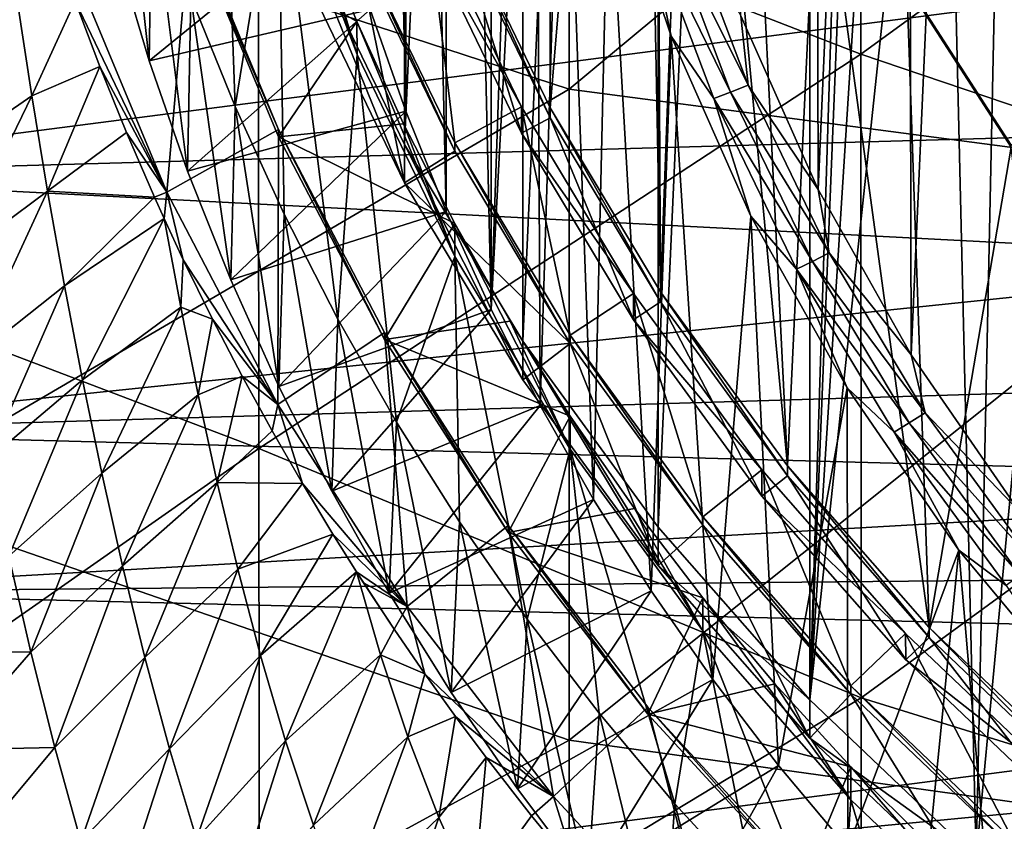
# Model space of a CAD drawing. Header units: metres. Extents: x -104 to 104, y -68 to 90.
# Tile 118 of 256: x -13.96 to -8.77, y -50.75 to -46.52. Entities that reach past the tile are written whole.
import ezdxf

# ---------------------------------------------------------------- set-up
doc = ezdxf.new("R2010")
doc.units = ezdxf.units.M
doc.layers.add('solid_FIT-BATH-153_SW0002', color=7, linetype='CONTINUOUS')

msp = doc.modelspace()

# ---------------------------------------------------------------- linework, layer by layer
at = {"layer": 'solid_FIT-BATH-153_SW0002'}
for points in [[(-9.793698, -31.450895, 2.026186), (-9.793706, -50.107559, 3.658433), (-10.59353, -49.195698, 3.578655)], [(-9.793698, -31.450895, 2.026186), (-10.59353, -49.195698, 3.578655), (-10.593524, -32.362759, 2.105964)], [(-9.499922, -40.779243, 2.842311), (-9.793706, -50.107559, 3.658433), (-9.793698, -31.450895, 2.026186)], [(-10.593524, -32.362759, 2.105964), (-10.59353, -49.195698, 3.578655), (-11.308622, -48.215214, 3.492874)], [(-10.593524, -32.362759, 2.105964), (-11.308622, -48.215214, 3.492874), (-11.308619, -33.343243, 2.191745)], [(-11.308619, -33.343243, 2.191745), (-11.308622, -48.215214, 3.492874), (-11.932023, -47.175644, 3.401923)], [(-11.308619, -33.343243, 2.191745), (-11.932023, -47.175644, 3.401923), (-11.93202, -34.382813, 2.282696)], [(-11.93202, -34.382813, 2.282696), (-11.932023, -47.175644, 3.401923), (-12.459345, -46.084919, 3.306497)], [(-11.164326, -35.012558, -0.171758), (-11.657477, -45.961533, 0.786153), (-11.164251, -46.981815, 0.875416)], [(-10.705936, -41.504906, 0.396248), (-11.164326, -35.012558, -0.171758), (-11.164251, -46.981815, 0.875416)], [(-9.258869, -48.286598, -16.940424), (-9.286545, -36.86565, -17.939629), (-8.718712, -36.035946, -18.012218)], [(-8.689111, -49.112362, -16.868179), (-9.258869, -48.286598, -16.940424), (-8.718712, -36.035946, -18.012218)], [(-9.749486, -47.412781, -17.016874), (-9.773379, -37.742992, -17.862871), (-9.286545, -36.86565, -17.939629)], [(-9.258869, -48.286598, -16.940424), (-9.749486, -47.412781, -17.016874), (-9.286545, -36.86565, -17.939629)], [(-11.476195, -48.047443, -16.82399), (-11.712229, -37.554234, -17.742027), (-11.476138, -37.036339, -17.787336)], [(-11.287522, -42.54195, -17.305658), (-11.476195, -48.047443, -16.82399), (-11.476138, -37.036339, -17.787336)], [(-11.712286, -47.529526, -16.869303), (-11.925316, -38.083424, -17.695728), (-11.712229, -37.554234, -17.742027)], [(-11.476195, -48.047443, -16.82399), (-11.712286, -47.529526, -16.869303), (-11.712229, -37.554234, -17.742027)], [(-9.749486, -47.412781, -17.016874), (-10.157516, -46.497143, -17.096981), (-9.773379, -37.742992, -17.862871)], [(-11.925381, -47.000294, -16.915604), (-12.11412, -38.620731, -17.64872), (-11.925316, -38.083424, -17.695728)], [(-11.712286, -47.529526, -16.869303), (-11.925381, -47.000294, -16.915604), (-11.925316, -38.083424, -17.695728)], [(-11.925381, -47.000294, -16.915604), (-12.114186, -46.462967, -16.962614), (-12.11412, -38.620731, -17.64872)], [(-9.499922, -40.779243, 2.842311), (-9.454249, -41.706539, 2.923439), (-9.793706, -50.107559, 3.658433)], [(-10.705936, -41.504906, 0.396248), (-11.164251, -46.981815, 0.875416), (-10.581091, -47.954243, 0.960492)], [(-10.609066, -42.516491, 0.484751), (-10.705936, -41.504906, 0.396248), (-10.581091, -47.954243, 0.960492)], [(-9.454249, -41.706539, 2.923439), (-9.317393, -42.625851, 3.003868), (-9.793706, -50.107559, 3.658433)], [(-11.287522, -42.54195, -17.305658), (-11.239285, -43.579823, -17.214857), (-11.476195, -48.047443, -16.82399)], [(-10.41604, -43.514244, 0.572043), (-10.609066, -42.516491, 0.484751), (-10.581091, -47.954243, 0.960492)], [(-9.317393, -42.625851, 3.003868), (-9.090753, -43.526817, 3.082692), (-9.793706, -50.107559, 3.658433)], [(-9.526529, -43.21312, 11.189973), (-9.524296, -46.69838, 10.95849), (-12.7046, -45.463764, 11.023992)], [(-6.347311, -44.386452, 11.130231), (-9.524296, -46.69838, 10.95849), (-9.526529, -43.21312, 11.189973)], [(-14.752053, -45.677456, 14.003272), (-11.063119, -46.884624, 13.944181), (-11.063119, -43.361519, 14.17933)], [(-11.063119, -43.361519, 14.17933), (-11.063119, -46.884624, 13.944181), (-7.374184, -43.817257, 14.169082)], [(-10.41604, -43.514244, 0.572043), (-10.581091, -47.954243, 0.960492), (-9.911522, -48.872303, 1.040812)], [(-10.128524, -44.489353, 0.657354), (-10.41604, -43.514244, 0.572043), (-9.911522, -48.872303, 1.040812)], [(-9.090753, -43.526817, 3.082692), (-8.915361, -50.944195, 3.731629), (-9.793706, -50.107559, 3.658433)], [(-9.090753, -43.526817, 3.082692), (-8.776835, -44.400761, 3.159153), (-8.915361, -50.944195, 3.731629)], [(-11.239285, -43.579823, -17.214857), (-11.216758, -48.554615, -16.779619), (-11.476195, -48.047443, -16.82399)], [(-11.239285, -43.579823, -17.214857), (-11.095293, -44.607944, -17.124907), (-11.216758, -48.554615, -16.779619)], [(-11.063119, -46.884624, 13.944181), (-7.374184, -47.369625, 13.931927), (-7.374184, -43.817257, 14.169082)], [(-12.7046, -45.463764, 11.023992), (-15.882334, -47.571068, 10.853357), (-15.885612, -44.057064, 11.097707)], [(-6.347311, -44.386452, 11.130231), (-6.345631, -47.775509, 10.900718), (-9.524296, -46.69838, 10.95849)], [(-8.776835, -44.400761, 3.159153), (-8.378325, -45.240303, 3.232603), (-8.915361, -50.944195, 3.731629)], [(-12.917893, -44.449989, -5.293653), (-13.060452, -46.396385, -5.123365), (-12.82708, -46.975956, -5.072659)], [(-12.601544, -45.59227, -5.193716), (-12.917893, -44.449989, -5.293653), (-12.82708, -46.975956, -5.072659)], [(-9.749603, -45.432522, 0.73987), (-10.128524, -44.489353, 0.657354), (-9.911522, -48.872303, 1.040812)], [(-11.095293, -44.607944, -17.124907), (-10.934589, -49.050079, -16.736271), (-11.216758, -48.554615, -16.779619)], [(-11.095293, -44.607944, -17.124907), (-10.856708, -45.618847, -17.036465), (-10.934589, -49.050079, -16.736271)], [(-13.447153, -45.210777, -5.227092), (-13.457178, -46.142124, -16.28801), (-13.280684, -46.733879, -16.236238)], [(-13.267228, -45.807926, -5.174848), (-13.447153, -45.210777, -5.227092), (-13.280684, -46.733879, -16.236238)], [(-8.378325, -45.240303, 3.232603), (-7.964556, -51.69965, 3.797723), (-8.915361, -50.944195, 3.731629)], [(-12.601499, -45.418095, -3.201314), (-12.601544, -45.59227, -5.193716), (-12.183475, -46.701736, -5.09665)], [(-12.405067, -45.977318, -3.152389), (-12.601499, -45.418095, -3.201314), (-12.183475, -46.701736, -5.09665)], [(-12.7046, -45.463764, 11.023992), (-12.701849, -48.780434, 10.788698), (-15.882334, -47.571068, 10.853357)], [(-9.524296, -46.69838, 10.95849), (-12.701849, -48.780434, 10.788698), (-12.7046, -45.463764, 11.023992)], [(-9.749603, -45.432522, 0.73987), (-9.911522, -48.872303, 1.040812), (-9.163379, -49.725273, 1.115437)], [(-9.282416, -46.335388, 0.818861), (-9.749603, -45.432522, 0.73987), (-9.163379, -49.725273, 1.115437)], [(-12.601544, -45.59227, -5.193716), (-12.82708, -46.975956, -5.072659), (-12.568516, -47.543156, -5.023036)], [(-12.601544, -45.59227, -5.193716), (-12.568516, -47.543156, -5.023036), (-12.284371, -48.09861, -4.97444)], [(-12.183475, -46.701736, -5.09665), (-12.601544, -45.59227, -5.193716), (-12.284371, -48.09861, -4.97444)], [(-10.856708, -45.618847, -17.036465), (-10.630891, -49.531578, -16.694145), (-10.934589, -49.050079, -16.736271)], [(-10.856708, -45.618847, -17.036465), (-10.525134, -46.604317, -16.950247), (-10.630891, -49.531578, -16.694145)], [(-10.653022, -45.995258, -17.0623), (-10.525134, -46.604317, -16.950247), (-10.856708, -45.618847, -17.036465)], [(-14.752053, -45.677456, 14.003272), (-14.752053, -49.043961, 13.762091), (-11.063119, -46.884624, 13.944181)], [(-13.267228, -45.807926, -5.174848), (-13.280684, -46.733879, -16.236238), (-13.078034, -47.317104, -16.185213)], [(-13.060452, -46.396385, -5.123365), (-13.267228, -45.807926, -5.174848), (-13.078034, -47.317104, -16.185213)], [(-8.144511, -46.361328, 5.612811), (-15.805433, -45.882801, 5.570945), (-15.675041, -47.335964, 5.698081)], [(-7.982276, -46.649208, 0.969277), (-8.486776, -45.866966, 0.90084), (-9.282324, -46.324871, 0.940902)], [(-13.280684, -46.733879, -16.236238), (-13.457178, -46.142124, -16.28801), (-12.278462, -45.917736, -17.010315)], [(-13.280684, -46.733879, -16.236238), (-12.278462, -45.917736, -17.010315), (-12.114186, -46.462967, -16.962614)], [(-13.061728, -45.981503, -2.072987), (-13.186815, -47.427784, -2.598936), (-13.672552, -46.259556, -2.701143)], [(-13.061728, -45.981503, -2.072987), (-12.597678, -47.097553, -1.975345), (-13.186815, -47.427784, -2.598936)], [(-13.061693, -46.018631, -2.496291), (-12.597678, -47.097553, -1.975345), (-13.061728, -45.981503, -2.072987)], [(-13.061693, -46.018631, -2.496291), (-12.405067, -45.977318, -3.152389), (-12.183647, -46.527191, -3.104281)], [(-12.183647, -46.527191, -3.104281), (-12.405067, -45.977318, -3.152389), (-12.183475, -46.701736, -5.09665)], [(-11.815671, -45.943737, 1.763391), (-12.18342, -46.100498, 1.777105), (-11.667944, -47.166813, 1.870396)], [(-11.315769, -46.977875, 1.853866), (-11.81574, -46.081974, 0.181886), (-11.815671, -45.943737, 1.763391)], [(-11.315769, -46.977875, 1.853866), (-11.815671, -45.943737, 1.763391), (-11.667944, -47.166813, 1.870396)], [(-11.164326, -47.035065, 0.26527), (-11.657477, -45.961533, 0.786153), (-11.657537, -46.014767, 0.176006)], [(-11.164326, -47.035065, 0.26527), (-11.164251, -46.981815, 0.875416), (-11.657477, -45.961533, 0.786153)], [(-10.212461, -46.899216, -17.026484), (-10.653022, -45.995258, -17.0623), (-10.562626, -45.969753, -17.107801)], [(-10.562626, -45.969753, -17.107801), (-10.466585, -45.940964, -17.136772), (-10.119605, -46.861973, -17.056194)], [(-10.212461, -46.899216, -17.026484), (-10.562626, -45.969753, -17.107801), (-10.119605, -46.861973, -17.056194)], [(-10.119605, -46.861973, -17.056194), (-10.466585, -45.940964, -17.136772), (-10.157516, -46.497143, -17.096981)], [(-12.597568, -47.134827, -2.398637), (-12.597678, -47.097553, -1.975345), (-13.061693, -46.018631, -2.496291)], [(-12.597568, -47.134827, -2.398637), (-13.061693, -46.018631, -2.496291), (-12.183647, -46.527191, -3.104281)], [(-11.657537, -46.014767, 0.176006), (-11.81574, -46.081974, 0.181886), (-11.31566, -47.116379, 0.272384)], [(-11.164326, -47.035065, 0.26527), (-11.657537, -46.014767, 0.176006), (-11.31566, -47.116379, 0.272384)], [(-10.212461, -46.899216, -17.026484), (-10.29986, -46.932671, -16.980288), (-10.653022, -45.995258, -17.0623)], [(-10.653022, -45.995258, -17.0623), (-10.29986, -46.932671, -16.980288), (-10.525134, -46.604317, -16.950247)], [(-12.459345, -46.084919, 3.306497), (-11.93207, -47.378349, 1.085847), (-12.459601, -46.287086, 0.990374)], [(-12.459345, -46.084919, 3.306497), (-11.932023, -47.175644, 3.401923), (-11.93207, -47.378349, 1.085847)], [(-11.315769, -46.977875, 1.853866), (-11.31566, -47.116379, 0.272384), (-11.81574, -46.081974, 0.181886)], [(-12.183647, -46.143703, 1.278975), (-12.459601, -46.287086, 0.990374), (-11.93207, -47.378349, 1.085847)], [(-12.18342, -46.100498, 1.777105), (-12.183647, -46.143703, 1.278975), (-11.667933, -47.210503, 1.372308)], [(-11.667933, -47.210503, 1.372308), (-12.183647, -46.143703, 1.278975), (-11.93207, -47.378349, 1.085847)], [(-11.667944, -47.166813, 1.870396), (-12.18342, -46.100498, 1.777105), (-11.667933, -47.210503, 1.372308)], [(-13.672552, -46.259556, -2.701143), (-13.186815, -47.427784, -2.598936), (-13.670155, -46.419182, -4.450127)], [(-8.730469, -47.190853, 0.893704), (-9.282324, -46.324871, 0.940902), (-9.282416, -46.335388, 0.818861)], [(-8.730469, -47.190853, 0.893704), (-9.282416, -46.335388, 0.818861), (-9.163379, -49.725273, 1.115437)], [(-7.982276, -46.649208, 0.969277), (-9.282324, -46.324871, 0.940902), (-8.730309, -47.180397, 1.01575)], [(-8.730469, -47.190853, 0.893704), (-8.730309, -47.180397, 1.01575), (-9.282324, -46.324871, 0.940902)], [(-7.55549, -47.107002, 5.678049), (-8.144511, -46.361328, 5.612811), (-15.675041, -47.335964, 5.698081)], [(-13.060452, -46.396385, -5.123365), (-13.078034, -47.317104, -16.185213), (-12.849625, -47.890713, -16.135029)], [(-12.82708, -46.975956, -5.072659), (-13.060452, -46.396385, -5.123365), (-12.849625, -47.890713, -16.135029)], [(-14.419572, -47.278629, -3.788478), (-13.977557, -46.411812, -4.247189), (-13.899688, -46.919228, -4.219377)], [(-13.899688, -46.919228, -4.219377), (-13.977557, -46.411812, -4.247189), (-13.670155, -46.419182, -4.450127)], [(-13.899688, -46.919228, -4.219377), (-13.670155, -46.419182, -4.450127), (-13.540574, -46.764969, -4.47776)], [(-13.186815, -47.427784, -2.598936), (-13.540574, -46.764969, -4.47776), (-13.670155, -46.419182, -4.450127)], [(-13.078034, -47.317104, -16.185213), (-13.280684, -46.733879, -16.236238), (-12.114186, -46.462967, -16.962614)], [(-13.078034, -47.317104, -16.185213), (-12.114186, -46.462967, -16.962614), (-11.925381, -47.000294, -16.915604)], [(-10.119605, -46.861973, -17.056194), (-10.157516, -46.497143, -17.096981), (-9.749486, -47.412781, -17.016874)], [(-12.597568, -47.134827, -2.398637), (-12.183647, -46.527191, -3.104281), (-11.937743, -47.066479, -3.0571)], [(-12.183647, -46.527191, -3.104281), (-12.183475, -46.701736, -5.09665), (-11.668013, -47.768063, -5.003358)], [(-11.937743, -47.066479, -3.0571), (-12.183647, -46.527191, -3.104281), (-11.668013, -47.768063, -5.003358)], [(-10.525134, -46.604317, -16.950247), (-10.304884, -50.000252, -16.653141), (-10.630891, -49.531578, -16.694145)], [(-10.525134, -46.604317, -16.950247), (-10.104079, -47.554108, -16.867151), (-10.304884, -50.000252, -16.653141)], [(-10.29986, -46.932671, -16.980288), (-10.104079, -47.554108, -16.867151), (-10.525134, -46.604317, -16.950247)], [(-9.524296, -46.69838, 10.95849), (-9.521892, -50.097214, 10.712256), (-12.701849, -48.780434, 10.788698)], [(-12.183475, -46.701736, -5.09665), (-12.284371, -48.09861, -4.97444), (-11.97533, -48.641254, -4.926964)], [(-11.668013, -47.768063, -5.003358), (-12.183475, -46.701736, -5.09665), (-11.97533, -48.641254, -4.926964)], [(-6.345631, -47.775509, 10.900718), (-9.521892, -50.097214, 10.712256), (-9.524296, -46.69838, 10.95849)], [(-13.816734, -47.422825, -4.194434), (-13.899688, -46.919228, -4.219377), (-13.540574, -46.764969, -4.47776)], [(-13.816734, -47.422825, -4.194434), (-13.540574, -46.764969, -4.47776), (-13.400679, -47.111988, -4.510336)], [(-13.186815, -47.427784, -2.598936), (-13.400679, -47.111988, -4.510336), (-13.540574, -46.764969, -4.47776)], [(-10.212461, -46.899216, -17.026484), (-10.119605, -46.861973, -17.056194), (-9.691147, -47.748291, -16.978653)], [(-9.691147, -47.748291, -16.978653), (-10.119605, -46.861973, -17.056194), (-9.749486, -47.412781, -17.016874)], [(-14.752053, -49.043961, 13.762091), (-11.063119, -50.320972, 13.693836), (-11.063119, -46.884624, 13.944181)], [(-14.329176, -47.803383, -3.770158), (-14.419572, -47.278629, -3.788478), (-13.899688, -46.919228, -4.219377)], [(-14.329176, -47.803383, -3.770158), (-13.899688, -46.919228, -4.219377), (-13.816734, -47.422825, -4.194434)], [(-11.063119, -46.884624, 13.944181), (-11.063119, -50.320972, 13.693836), (-7.374184, -47.369625, 13.931927)], [(-9.780072, -47.793663, -16.948231), (-10.29986, -46.932671, -16.980288), (-10.212461, -46.899216, -17.026484)], [(-9.780072, -47.793663, -16.948231), (-10.212461, -46.899216, -17.026484), (-9.691147, -47.748291, -16.978653)], [(-12.82708, -46.975956, -5.072659), (-12.849625, -47.890713, -16.135029), (-12.595798, -48.453823, -16.085762)], [(-12.568516, -47.543156, -5.023036), (-12.82708, -46.975956, -5.072659), (-12.595798, -48.453823, -16.085762)], [(-9.780072, -47.793663, -16.948231), (-9.86377, -47.834774, -16.901363), (-10.29986, -46.932671, -16.980288)], [(-10.29986, -46.932671, -16.980288), (-9.86377, -47.834774, -16.901363), (-10.104079, -47.554108, -16.867151)], [(-12.849625, -47.890713, -16.135029), (-13.078034, -47.317104, -16.185213), (-11.925381, -47.000294, -16.915604)], [(-12.849625, -47.890713, -16.135029), (-11.925381, -47.000294, -16.915604), (-11.712286, -47.529526, -16.869303)], [(-11.315769, -46.977875, 1.853866), (-11.667944, -47.166813, 1.870396), (-11.058477, -48.183109, 1.95931)], [(-10.72473, -47.963463, 1.940094), (-11.31566, -47.116379, 0.272384), (-11.315769, -46.977875, 1.853866)], [(-10.72473, -47.963463, 1.940094), (-11.315769, -46.977875, 1.853866), (-11.058477, -48.183109, 1.95931)], [(-10.581197, -48.007462, 0.350344), (-11.164251, -46.981815, 0.875416), (-11.164326, -47.035065, 0.26527)], [(-10.581197, -48.007462, 0.350344), (-10.581091, -47.954243, 0.960492), (-11.164251, -46.981815, 0.875416)], [(-12.597568, -47.134827, -2.398637), (-11.937743, -47.066479, -3.0571), (-11.667933, -47.593987, -3.010948)], [(-11.667933, -47.593987, -3.010948), (-11.937743, -47.066479, -3.0571), (-11.668013, -47.768063, -5.003358)], [(-11.164326, -47.035065, 0.26527), (-11.31566, -47.116379, 0.272384), (-10.724456, -48.102268, 0.358638)], [(-10.581197, -48.007462, 0.350344), (-11.164326, -47.035065, 0.26527), (-10.724456, -48.102268, 0.358638)], [(-6.898712, -47.792755, 5.738045), (-7.55549, -47.107002, 5.678049), (-15.675041, -47.335964, 5.698081)], [(-13.816734, -47.422825, -4.194434), (-13.400679, -47.111988, -4.510336), (-13.252903, -47.453854, -4.546448)], [(-13.186815, -47.427784, -2.598936), (-13.252903, -47.453854, -4.546448), (-13.400679, -47.111988, -4.510336)], [(-12.597678, -47.097553, -1.975345), (-12.60072, -48.549397, -2.500808), (-13.186815, -47.427784, -2.598936)], [(-12.597678, -47.097553, -1.975345), (-12.037753, -48.169067, -1.8816), (-12.60072, -48.549397, -2.500808)], [(-12.037928, -48.205799, -2.304939), (-12.037753, -48.169067, -1.8816), (-12.597678, -47.097553, -1.975345)], [(-12.037928, -48.205799, -2.304939), (-12.597678, -47.097553, -1.975345), (-12.597568, -47.134827, -2.398637)], [(-10.72473, -47.963463, 1.940094), (-10.724456, -48.102268, 0.358638), (-11.31566, -47.116379, 0.272384)], [(-12.037928, -48.205799, -2.304939), (-12.597568, -47.134827, -2.398637), (-11.667933, -47.593987, -3.010948)], [(-11.932023, -47.175644, 3.401923), (-11.308468, -48.41811, 1.176814), (-11.93207, -47.378349, 1.085847)], [(-11.932023, -47.175644, 3.401923), (-11.308622, -48.215214, 3.492874), (-11.308468, -48.41811, 1.176814)], [(-11.667944, -47.166813, 1.870396), (-11.667933, -47.210503, 1.372308), (-11.058328, -48.226974, 1.461238)], [(-11.058477, -48.183109, 1.95931), (-11.667944, -47.166813, 1.870396), (-11.058328, -48.226974, 1.461238)], [(-11.058328, -48.226974, 1.461238), (-11.667933, -47.210503, 1.372308), (-11.93207, -47.378349, 1.085847)], [(-8.730469, -47.190853, 0.893704), (-9.163379, -49.725273, 1.115437), (-8.341756, -50.507828, 1.183902)], [(-6.898712, -47.792755, 5.738045), (-15.675041, -47.335964, 5.698081), (-15.551796, -48.692352, 5.816749)], [(-11.058328, -48.226974, 1.461238), (-11.93207, -47.378349, 1.085847), (-11.308468, -48.41811, 1.176814)], [(-11.063119, -50.320972, 13.693836), (-7.374184, -50.83408, 13.679385), (-7.374184, -47.369625, 13.931927)], [(-14.233098, -48.323406, -3.754868), (-14.329176, -47.803383, -3.770158), (-13.816734, -47.422825, -4.194434)], [(-14.233098, -48.323406, -3.754868), (-13.816734, -47.422825, -4.194434), (-13.728055, -47.922474, -4.17271)], [(-13.728055, -47.922474, -4.17271), (-13.816734, -47.422825, -4.194434), (-13.252903, -47.453854, -4.546448)], [(-13.186815, -47.427784, -2.598936), (-13.201525, -47.567524, -4.559243), (-13.252903, -47.453854, -4.546448)], [(-13.186815, -47.427784, -2.598936), (-13.100288, -47.784458, -4.584662), (-13.201525, -47.567524, -4.559243)], [(-13.186815, -47.427784, -2.598936), (-12.60072, -48.549397, -2.500808), (-13.100288, -47.784458, -4.584662)], [(-9.691147, -47.748291, -16.978653), (-9.749486, -47.412781, -17.016874), (-9.258869, -48.286598, -16.940424)], [(-13.728055, -47.922474, -4.17271), (-13.252903, -47.453854, -4.546448), (-13.201525, -47.567524, -4.559243)], [(-12.595798, -48.453823, -16.085762), (-12.849625, -47.890713, -16.135029), (-11.712286, -47.529526, -16.869303)], [(-12.595798, -48.453823, -16.085762), (-11.712286, -47.529526, -16.869303), (-11.476195, -48.047443, -16.82399)], [(-12.568516, -47.543156, -5.023036), (-12.595798, -48.453823, -16.085762), (-12.316939, -49.005486, -16.037498)], [(-12.284371, -48.09861, -4.97444), (-12.568516, -47.543156, -5.023036), (-12.316939, -49.005486, -16.037498)], [(-12.701849, -48.780434, 10.788698), (-15.87982, -51.009781, 10.592236), (-15.882334, -47.571068, 10.853357)], [(-13.63305, -48.418369, -4.154529), (-13.728055, -47.922474, -4.17271), (-13.201525, -47.567524, -4.559243)], [(-13.63305, -48.418369, -4.154529), (-13.201525, -47.567524, -4.559243), (-13.113544, -48.034447, -4.536788)], [(-13.100288, -47.784458, -4.584662), (-13.113544, -48.034447, -4.536788), (-13.201525, -47.567524, -4.559243)], [(-12.037928, -48.205799, -2.304939), (-11.667933, -47.593987, -3.010948), (-11.374664, -48.108891, -2.9659)], [(-11.667933, -47.593987, -3.010948), (-11.668013, -47.768063, -5.003358), (-11.058577, -48.784332, -4.914447)], [(-11.374664, -48.108891, -2.9659), (-11.667933, -47.593987, -3.010948), (-11.058577, -48.784332, -4.914447)], [(-10.104079, -47.554108, -16.867151), (-9.958195, -50.45396, -16.613447), (-10.304884, -50.000252, -16.653141)], [(-10.104079, -47.554108, -16.867151), (-9.597023, -48.46109, -16.7878), (-9.958195, -50.45396, -16.613447)], [(-9.86377, -47.834774, -16.901363), (-9.597023, -48.46109, -16.7878), (-10.104079, -47.554108, -16.867151)], [(-9.780072, -47.793663, -16.948231), (-9.691147, -47.748291, -16.978653), (-9.184662, -48.592777, -16.90477)], [(-9.184662, -48.592777, -16.90477), (-9.691147, -47.748291, -16.978653), (-9.258869, -48.286598, -16.940424)], [(-6.179264, -48.413509, 5.792354), (-6.898712, -47.792755, 5.738045), (-15.551796, -48.692352, 5.816749)], [(-13.100288, -47.784458, -4.584662), (-12.946177, -48.098499, -4.623731), (-13.113544, -48.034447, -4.536788)], [(-12.60072, -48.549397, -2.500808), (-12.946177, -48.098499, -4.623731), (-13.100288, -47.784458, -4.584662)], [(-11.668013, -47.768063, -5.003358), (-11.97533, -48.641254, -4.926964), (-11.64271, -49.168591, -4.880828)], [(-11.668013, -47.768063, -5.003358), (-11.64271, -49.168591, -4.880828), (-11.285658, -49.681881, -4.835921)], [(-11.058577, -48.784332, -4.914447), (-11.668013, -47.768063, -5.003358), (-11.285658, -49.681881, -4.835921)], [(-9.26894, -48.645901, -16.873669), (-9.86377, -47.834774, -16.901363), (-9.780072, -47.793663, -16.948231)], [(-9.26894, -48.645901, -16.873669), (-9.780072, -47.793663, -16.948231), (-9.184662, -48.592777, -16.90477)], [(-6.345631, -47.775509, 10.900718), (-6.343844, -51.08321, 10.65707), (-9.521892, -50.097214, 10.712256)], [(-9.26894, -48.645901, -16.873669), (-9.348264, -48.694305, -16.826164), (-9.86377, -47.834774, -16.901363)], [(-9.86377, -47.834774, -16.901363), (-9.348264, -48.694305, -16.826164), (-9.597023, -48.46109, -16.7878)], [(-14.130704, -48.838844, -3.742924), (-14.233098, -48.323406, -3.754868), (-13.728055, -47.922474, -4.17271)], [(-14.130704, -48.838844, -3.742924), (-13.728055, -47.922474, -4.17271), (-13.63305, -48.418369, -4.154529)], [(-10.72473, -47.963463, 1.940094), (-11.058477, -48.183109, 1.95931), (-10.358697, -49.142597, 2.043254)], [(-10.046097, -48.89399, 2.021504), (-10.724456, -48.102268, 0.358638), (-10.72473, -47.963463, 1.940094)], [(-10.046097, -48.89399, 2.021504), (-10.72473, -47.963463, 1.940094), (-10.358697, -49.142597, 2.043254)], [(-9.911646, -48.925529, 0.430664), (-10.581091, -47.954243, 0.960492), (-10.581197, -48.007462, 0.350344)], [(-9.911646, -48.925529, 0.430664), (-9.911522, -48.872303, 1.040812), (-10.581091, -47.954243, 0.960492)], [(-10.581197, -48.007462, 0.350344), (-10.724456, -48.102268, 0.358638), (-10.046288, -49.032135, 0.439991)], [(-9.911646, -48.925529, 0.430664), (-10.581197, -48.007462, 0.350344), (-10.046288, -49.032135, 0.439991)], [(-13.531124, -48.910767, -4.140205), (-13.63305, -48.418369, -4.154529), (-13.113544, -48.034447, -4.536788)], [(-13.531124, -48.910767, -4.140205), (-13.113544, -48.034447, -4.536788), (-13.021091, -48.498302, -4.517587)], [(-12.946177, -48.098499, -4.623731), (-13.021091, -48.498302, -4.517587), (-13.113544, -48.034447, -4.536788)], [(-12.316939, -49.005486, -16.037498), (-12.595798, -48.453823, -16.085762), (-11.476195, -48.047443, -16.82399)], [(-12.316939, -49.005486, -16.037498), (-11.476195, -48.047443, -16.82399), (-11.216758, -48.554615, -16.779619)], [(-12.946177, -48.098499, -4.623731), (-12.790145, -48.39901, -4.665035), (-13.021091, -48.498302, -4.517587)], [(-12.60072, -48.549397, -2.500808), (-12.790145, -48.39901, -4.665035), (-12.946177, -48.098499, -4.623731)], [(-12.284371, -48.09861, -4.97444), (-12.316939, -49.005486, -16.037498), (-12.013676, -49.54438, -15.990351)], [(-11.97533, -48.641254, -4.926964), (-12.284371, -48.09861, -4.97444), (-12.013676, -49.54438, -15.990351)], [(-12.037928, -48.205799, -2.304939), (-11.374664, -48.108891, -2.9659), (-11.058328, -48.610458, -2.922019)], [(-11.058328, -48.610458, -2.922019), (-11.374664, -48.108891, -2.9659), (-11.058577, -48.784332, -4.914447)], [(-10.046097, -48.89399, 2.021504), (-10.046288, -49.032135, 0.439991), (-10.724456, -48.102268, 0.358638)], [(-12.037753, -48.169067, -1.8816), (-11.918727, -49.615852, -2.407505), (-12.60072, -48.549397, -2.500808)], [(-11.386328, -49.224762, -2.215791), (-12.037753, -48.169067, -1.8816), (-12.037928, -48.205799, -2.304939)], [(-12.037753, -48.169067, -1.8816), (-11.386213, -49.187889, -1.792464), (-11.918727, -49.615852, -2.407505)], [(-11.386328, -49.224762, -2.215791), (-11.386213, -49.187889, -1.792464), (-12.037753, -48.169067, -1.8816)], [(-11.386328, -49.224762, -2.215791), (-12.037928, -48.205799, -2.304939), (-11.058328, -48.610458, -2.922019)], [(-11.308622, -48.215214, 3.492874), (-10.593817, -49.398003, 1.262543), (-11.308468, -48.41811, 1.176814)], [(-11.308622, -48.215214, 3.492874), (-10.59353, -49.195698, 3.578655), (-10.593817, -49.398003, 1.262543)], [(-11.058477, -48.183109, 1.95931), (-11.058328, -48.226974, 1.461238), (-10.359004, -49.185848, 1.545128)], [(-10.358697, -49.142597, 2.043254), (-11.058477, -48.183109, 1.95931), (-10.359004, -49.185848, 1.545128)], [(-11.058328, -48.226974, 1.461238), (-11.308468, -48.41811, 1.176814), (-10.593817, -49.398003, 1.262543)], [(-10.359004, -49.185848, 1.545128), (-11.058328, -48.226974, 1.461238), (-10.593817, -49.398003, 1.262543)], [(-9.184662, -48.592777, -16.90477), (-9.258869, -48.286598, -16.940424), (-8.689111, -49.112362, -16.868179)], [(-5.402975, -48.963772, 5.840496), (-6.179264, -48.413509, 5.792354), (-15.551796, -48.692352, 5.816749)], [(-14.021361, -49.349934, -3.734634), (-14.130704, -48.838844, -3.742924), (-13.63305, -48.418369, -4.154529)], [(-14.021361, -49.349934, -3.734634), (-13.63305, -48.418369, -4.154529), (-13.531124, -48.910767, -4.140205)], [(-12.790145, -48.39901, -4.665035), (-12.921076, -48.959663, -4.502645), (-13.021091, -48.498302, -4.517587)], [(-12.790145, -48.39901, -4.665035), (-12.631916, -48.688026, -4.708441), (-12.921076, -48.959663, -4.502645)], [(-12.60072, -48.549397, -2.500808), (-12.631916, -48.688026, -4.708441), (-12.790145, -48.39901, -4.665035)], [(-9.597023, -48.46109, -16.7878), (-9.592359, -50.890503, -16.575254), (-9.958195, -50.45396, -16.613447)], [(-9.597023, -48.46109, -16.7878), (-9.00751, -49.318478, -16.71279), (-9.592359, -50.890503, -16.575254)], [(-9.348264, -48.694305, -16.826164), (-9.00751, -49.318478, -16.71279), (-9.597023, -48.46109, -16.7878)], [(-13.421518, -49.399792, -4.130128), (-13.531124, -48.910767, -4.140205), (-13.021091, -48.498302, -4.517587)], [(-13.421518, -49.399792, -4.130128), (-13.021091, -48.498302, -4.517587), (-12.921076, -48.959663, -4.502645)], [(-12.60072, -48.549397, -2.500808), (-12.471943, -48.9659, -4.75303), (-12.631916, -48.688026, -4.708441)], [(-12.60072, -48.549397, -2.500808), (-11.918727, -49.615852, -2.407505), (-12.471943, -48.9659, -4.75303)], [(-12.013676, -49.54438, -15.990351), (-12.316939, -49.005486, -16.037498), (-11.216758, -48.554615, -16.779619)], [(-12.013676, -49.54438, -15.990351), (-11.216758, -48.554615, -16.779619), (-10.934589, -49.050079, -16.736271)], [(-11.386328, -49.224762, -2.215791), (-11.058328, -48.610458, -2.922019), (-10.719475, -49.097717, -2.879389)], [(-11.058328, -48.610458, -2.922019), (-11.058577, -48.784332, -4.914447), (-10.358816, -49.743824, -4.830502)], [(-10.719475, -49.097717, -2.879389), (-11.058328, -48.610458, -2.922019), (-10.358816, -49.743824, -4.830502)], [(-9.26894, -48.645901, -16.873669), (-9.184662, -48.592777, -16.90477), (-8.604227, -49.388638, -16.83514)], [(-8.604227, -49.388638, -16.83514), (-9.184662, -48.592777, -16.90477), (-8.689111, -49.112362, -16.868179)], [(-12.631916, -48.688026, -4.708441), (-12.471943, -48.9659, -4.75303), (-12.921076, -48.959663, -4.502645)], [(-11.97533, -48.641254, -4.926964), (-12.013676, -49.54438, -15.990351), (-11.68679, -50.069134, -15.944441)], [(-11.64271, -49.168591, -4.880828), (-11.97533, -48.641254, -4.926964), (-11.68679, -50.069134, -15.944441)], [(-8.683179, -49.449062, -16.803402), (-9.348264, -48.694305, -16.826164), (-9.26894, -48.645901, -16.873669)], [(-8.683179, -49.449062, -16.803402), (-9.26894, -48.645901, -16.873669), (-8.604227, -49.388638, -16.83514)], [(-5.402975, -48.963772, 5.840496), (-15.551796, -48.692352, 5.816749), (-15.47084, -49.539158, 5.890835)], [(-8.683179, -49.449062, -16.803402), (-8.75749, -49.504341, -16.755295), (-9.348264, -48.694305, -16.826164)], [(-9.348264, -48.694305, -16.826164), (-8.75749, -49.504341, -16.755295), (-9.00751, -49.318478, -16.71279)], [(-12.701849, -48.780434, 10.788698), (-12.698871, -52.019279, 10.539236), (-15.87982, -51.009781, 10.592236)], [(-9.521892, -50.097214, 10.712256), (-12.698871, -52.019279, 10.539236), (-12.701849, -48.780434, 10.788698)], [(-11.058577, -48.784332, -4.914447), (-11.285658, -49.681881, -4.835921), (-10.905958, -50.178776, -4.792449)], [(-11.058577, -48.784332, -4.914447), (-10.905958, -50.178776, -4.792449), (-10.505301, -50.656864, -4.750621)], [(-10.358816, -49.743824, -4.830502), (-11.058577, -48.784332, -4.914447), (-10.505301, -50.656864, -4.750621)], [(-10.046097, -48.89399, 2.021504), (-10.358697, -49.142597, 2.043254), (-9.576797, -50.034054, 2.121247)], [(-9.287787, -49.758568, 2.097145), (-10.046288, -49.032135, 0.439991), (-10.046097, -48.89399, 2.021504)], [(-9.287787, -49.758568, 2.097145), (-10.046097, -48.89399, 2.021504), (-9.576797, -50.034054, 2.121247)], [(-9.163486, -49.778538, 0.505293), (-9.911522, -48.872303, 1.040812), (-9.911646, -48.925529, 0.430664)], [(-9.163486, -49.778538, 0.505293), (-9.163379, -49.725273, 1.115437), (-9.911522, -48.872303, 1.040812)], [(-13.904343, -49.856823, -3.73035), (-14.021361, -49.349934, -3.734634), (-13.531124, -48.910767, -4.140205)], [(-13.904343, -49.856823, -3.73035), (-13.531124, -48.910767, -4.140205), (-13.421518, -49.399792, -4.130128)], [(-9.911646, -48.925529, 0.430664), (-10.046288, -49.032135, 0.439991), (-9.287759, -49.896923, 0.51565)], [(-9.163486, -49.778538, 0.505293), (-9.911646, -48.925529, 0.430664), (-9.287759, -49.896923, 0.51565)], [(-4.578622, -49.437393, 5.881932), (-5.402975, -48.963772, 5.840496), (-15.47084, -49.539158, 5.890835)], [(-13.302775, -49.885071, -4.125009), (-13.421518, -49.399792, -4.130128), (-12.921076, -48.959663, -4.502645)], [(-13.302775, -49.885071, -4.125009), (-12.921076, -48.959663, -4.502645), (-12.812036, -49.418106, -4.492676)], [(-12.471943, -48.9659, -4.75303), (-12.812036, -49.418106, -4.492676), (-12.921076, -48.959663, -4.502645)], [(-12.471943, -48.9659, -4.75303), (-12.310627, -49.232994, -4.797879), (-12.812036, -49.418106, -4.492676)], [(-11.918727, -49.615852, -2.407505), (-12.310627, -49.232994, -4.797879), (-12.471943, -48.9659, -4.75303)], [(-14.752053, -49.043961, 13.762091), (-14.752053, -52.331753, 13.506108), (-11.063119, -50.320972, 13.693836)], [(-11.68679, -50.069134, -15.944441), (-12.013676, -49.54438, -15.990351), (-10.934589, -49.050079, -16.736271)], [(-11.68679, -50.069134, -15.944441), (-10.934589, -49.050079, -16.736271), (-10.630891, -49.531578, -16.694145)], [(-9.287787, -49.758568, 2.097145), (-9.287759, -49.896923, 0.51565), (-10.046288, -49.032135, 0.439991)], [(-11.386328, -49.224762, -2.215791), (-10.719475, -49.097717, -2.879389), (-10.359004, -49.569332, -2.838128)], [(-10.359004, -49.569332, -2.838128), (-10.719475, -49.097717, -2.879389), (-10.358816, -49.743824, -4.830502)], [(-10.358697, -49.142597, 2.043254), (-10.359004, -49.185848, 1.545128), (-9.576969, -50.077518, 1.623139)], [(-9.576797, -50.034054, 2.121247), (-10.358697, -49.142597, 2.043254), (-9.576969, -50.077518, 1.623139)], [(-11.386213, -49.187889, -1.792464), (-11.146025, -50.619045, -2.319737), (-11.918727, -49.615852, -2.407505)], [(-11.64271, -49.168591, -4.880828), (-11.68679, -50.069134, -15.944441), (-11.33701, -50.578644, -15.899865)], [(-11.285658, -49.681881, -4.835921), (-11.64271, -49.168591, -4.880828), (-11.33701, -50.578644, -15.899865)], [(-10.64769, -50.183689, -2.131896), (-11.386213, -49.187889, -1.792464), (-11.386328, -49.224762, -2.215791)], [(-11.386213, -49.187889, -1.792464), (-10.648018, -50.146263, -1.708617), (-11.146025, -50.619045, -2.319737)], [(-10.64769, -50.183689, -2.131896), (-10.648018, -50.146263, -1.708617), (-11.386213, -49.187889, -1.792464)], [(-10.359004, -49.185848, 1.545128), (-10.593817, -49.398003, 1.262543), (-9.79387, -50.310127, 1.342344)], [(-10.59353, -49.195698, 3.578655), (-9.793706, -50.107559, 3.658433), (-10.593817, -49.398003, 1.262543)], [(-9.576969, -50.077518, 1.623139), (-10.359004, -49.185848, 1.545128), (-9.79387, -50.310127, 1.342344)], [(-12.310627, -49.232994, -4.797879), (-12.692424, -49.873142, -4.488431), (-12.812036, -49.418106, -4.492676)], [(-12.310627, -49.232994, -4.797879), (-12.185616, -49.431721, -4.83232), (-12.692424, -49.873142, -4.488431)], [(-11.918727, -49.615852, -2.407505), (-12.185616, -49.431721, -4.83232), (-12.310627, -49.232994, -4.797879)], [(-10.64769, -50.183689, -2.131896), (-11.386328, -49.224762, -2.215791), (-10.359004, -49.569332, -2.838128)], [(-14.479008, -49.850052, -3.29333), (-14.021361, -49.349934, -3.734634), (-13.904343, -49.856823, -3.73035)], [(-9.00751, -49.318478, -16.71279), (-9.206521, -51.310974, -16.538467), (-9.592359, -50.890503, -16.575254)], [(-9.00751, -49.318478, -16.71279), (-8.802503, -51.713516, -16.50325), (-9.206521, -51.310974, -16.538467)], [(-9.00751, -49.318478, -16.71279), (-8.341341, -50.117535, -16.642881), (-8.802503, -51.713516, -16.50325)], [(-8.75749, -49.504341, -16.755295), (-8.341341, -50.117535, -16.642881), (-9.00751, -49.318478, -16.71279)], [(-13.778261, -50.359203, -3.730728), (-13.904343, -49.856823, -3.73035), (-13.421518, -49.399792, -4.130128)], [(-13.778261, -50.359203, -3.730728), (-13.421518, -49.399792, -4.130128), (-13.302775, -49.885071, -4.125009)], [(-13.173248, -50.366093, -4.12564), (-13.302775, -49.885071, -4.125009), (-12.812036, -49.418106, -4.492676)], [(-13.173248, -50.366093, -4.12564), (-12.812036, -49.418106, -4.492676), (-12.692424, -49.873142, -4.488431)], [(-9.793706, -50.107559, 3.658433), (-9.79387, -50.310127, 1.342344), (-10.593817, -49.398003, 1.262543)], [(-3.713002, -49.830849, 5.916355), (-4.578622, -49.437393, 5.881932), (-15.47084, -49.539158, 5.890835)], [(-12.185616, -49.431721, -4.83232), (-12.560517, -50.324055, -4.490705), (-12.692424, -49.873142, -4.488431)], [(-12.185616, -49.431721, -4.83232), (-12.059418, -49.870579, -4.830369), (-12.560517, -50.324055, -4.490705)], [(-11.986544, -49.734833, -4.888429), (-12.059418, -49.870579, -4.830369), (-12.185616, -49.431721, -4.83232)], [(-12.148531, -49.489391, -4.84266), (-11.986544, -49.734833, -4.888429), (-12.185616, -49.431721, -4.83232)], [(-11.918727, -49.615852, -2.407505), (-12.148531, -49.489391, -4.84266), (-12.185616, -49.431721, -4.83232)], [(-11.918727, -49.615852, -2.407505), (-11.986544, -49.734833, -4.888429), (-12.148531, -49.489391, -4.84266)], [(-3.713002, -49.830849, 5.916355), (-15.47084, -49.539158, 5.890835), (-15.285266, -51.333694, 6.047837)], [(-11.33701, -50.578644, -15.899865), (-11.68679, -50.069134, -15.944441), (-10.630891, -49.531578, -16.694145)], [(-11.33701, -50.578644, -15.899865), (-10.630891, -49.531578, -16.694145), (-10.304884, -50.000252, -16.653141)], [(-10.64769, -50.183689, -2.131896), (-10.359004, -49.569332, -2.838128), (-9.977917, -50.024036, -2.798347)], [(-10.359004, -49.569332, -2.838128), (-10.358816, -49.743824, -4.830502), (-9.576902, -50.635315, -4.752506)], [(-9.977917, -50.024036, -2.798347), (-10.359004, -49.569332, -2.838128), (-9.576902, -50.635315, -4.752506)], [(-11.918727, -49.615852, -2.407505), (-11.824761, -49.970062, -4.934524), (-11.986544, -49.734833, -4.888429)], [(-11.918727, -49.615852, -2.407505), (-11.146025, -50.619045, -2.319737), (-11.824761, -49.970062, -4.934524)], [(-11.285658, -49.681881, -4.835921), (-11.33701, -50.578644, -15.899865), (-10.964933, -51.072086, -15.856694)], [(-10.905958, -50.178776, -4.792449), (-11.285658, -49.681881, -4.835921), (-10.964933, -51.072086, -15.856694)], [(-8.341882, -50.561104, 0.573758), (-9.163379, -49.725273, 1.115437), (-9.163486, -49.778538, 0.505293)], [(-8.341882, -50.561104, 0.573758), (-8.341756, -50.507828, 1.183902), (-9.163379, -49.725273, 1.115437)], [(-11.986544, -49.734833, -4.888429), (-11.824761, -49.970062, -4.934524), (-12.059418, -49.870579, -4.830369)], [(-10.358816, -49.743824, -4.830502), (-10.505301, -50.656864, -4.750621), (-10.082749, -51.117332, -4.710335)], [(-10.358816, -49.743824, -4.830502), (-10.082749, -51.117332, -4.710335), (-9.640279, -51.558174, -4.671767)], [(-9.576902, -50.635315, -4.752506), (-10.358816, -49.743824, -4.830502), (-9.640279, -51.558174, -4.671767)], [(-9.287787, -49.758568, 2.097145), (-9.576797, -50.034054, 2.121247), (-8.718104, -50.851921, 2.192801)], [(-8.455037, -50.55175, 2.166539), (-9.287759, -49.896923, 0.51565), (-9.287787, -49.758568, 2.097145)], [(-8.455037, -50.55175, 2.166539), (-9.287787, -49.758568, 2.097145), (-8.718104, -50.851921, 2.192801)], [(-9.163486, -49.778538, 0.505293), (-9.287759, -49.896923, 0.51565), (-8.45476, -50.690365, 0.585067)], [(-8.341882, -50.561104, 0.573758), (-9.163486, -49.778538, 0.505293), (-8.45476, -50.690365, 0.585067)], [(-2.812791, -50.140823, 5.943474), (-3.713002, -49.830849, 5.916355), (-15.285266, -51.333694, 6.047837)], [(-14.354644, -50.37191, -3.295537), (-14.479008, -49.850052, -3.29333), (-13.904343, -49.856823, -3.73035)], [(-14.354644, -50.37191, -3.295537), (-13.904343, -49.856823, -3.73035), (-13.778261, -50.359203, -3.730728)], [(-13.641461, -50.856556, -3.736546), (-13.778261, -50.359203, -3.730728), (-13.302775, -49.885071, -4.125009)], [(-13.641461, -50.856556, -3.736546), (-13.302775, -49.885071, -4.125009), (-13.173248, -50.366093, -4.12564)], [(-13.031178, -50.842197, -4.132848), (-13.173248, -50.366093, -4.12564), (-12.692424, -49.873142, -4.488431)], [(-13.031178, -50.842197, -4.132848), (-12.692424, -49.873142, -4.488431), (-12.560517, -50.324055, -4.490705)], [(-12.059418, -49.870579, -4.830369), (-12.413749, -50.769009, -4.500527), (-12.560517, -50.324055, -4.490705)], [(-12.059418, -49.870579, -4.830369), (-11.915243, -50.303684, -4.836825), (-12.413749, -50.769009, -4.500527)], [(-11.824761, -49.970062, -4.934524), (-11.915243, -50.303684, -4.836825), (-12.059418, -49.870579, -4.830369)], [(-8.455037, -50.55175, 2.166539), (-8.45476, -50.690365, 0.585067), (-9.287759, -49.896923, 0.51565)], [(-11.824761, -49.970062, -4.934524), (-11.663149, -50.195885, -4.980141), (-11.915243, -50.303684, -4.836825)], [(-11.146025, -50.619045, -2.319737), (-11.663149, -50.195885, -4.980141), (-11.824761, -49.970062, -4.934524)], [(-10.964933, -51.072086, -15.856694), (-11.33701, -50.578644, -15.899865), (-10.304884, -50.000252, -16.653141)], [(-10.964933, -51.072086, -15.856694), (-10.304884, -50.000252, -16.653141), (-9.958195, -50.45396, -16.613447)], [(-10.64769, -50.183689, -2.131896), (-9.977917, -50.024036, -2.798347), (-9.576969, -50.461002, -2.760117)], [(-9.576969, -50.461002, -2.760117), (-9.977917, -50.024036, -2.798347), (-9.576902, -50.635315, -4.752506)], [(-9.576797, -50.034054, 2.121247), (-9.576969, -50.077518, 1.623139), (-8.717873, -50.895782, 1.694728)], [(-8.718104, -50.851921, 2.192801), (-9.576797, -50.034054, 2.121247), (-8.717873, -50.895782, 1.694728)], [(-9.576969, -50.077518, 1.623139), (-9.79387, -50.310127, 1.342344), (-8.91507, -51.147152, 1.415574)], [(-8.717873, -50.895782, 1.694728), (-9.576969, -50.077518, 1.623139), (-8.91507, -51.147152, 1.415574)], [(-1.887004, -50.363899, 5.962991), (-2.812791, -50.140823, 5.943474), (-15.285266, -51.333694, 6.047837)], [(-9.521892, -50.097214, 10.712256), (-9.519306, -53.415058, 10.450956), (-12.698871, -52.019279, 10.539236)], [(-10.648018, -50.146263, -1.708617), (-10.288494, -51.551331, -2.238173), (-11.146025, -50.619045, -2.319737)], [(-10.648018, -50.146263, -1.708617), (-9.828784, -51.036896, -1.630697), (-10.288494, -51.551331, -2.238173)], [(-9.828851, -51.073868, -2.054016), (-9.828784, -51.036896, -1.630697), (-10.648018, -50.146263, -1.708617)], [(-9.828851, -51.073868, -2.054016), (-10.648018, -50.146263, -1.708617), (-10.64769, -50.183689, -2.131896)], [(-9.793706, -50.107559, 3.658433), (-8.915361, -50.944195, 3.731629), (-9.79387, -50.310127, 1.342344)], [(-6.343844, -51.08321, 10.65707), (-9.519306, -53.415058, 10.450956), (-9.521892, -50.097214, 10.712256)], [(-8.341341, -50.117535, -16.642881), (-8.381057, -52.097218, -16.469681), (-8.802503, -51.713516, -16.50325)], [(-11.663149, -50.195885, -4.980141), (-11.751978, -50.72842, -4.852335), (-11.915243, -50.303684, -4.836825)], [(-11.663149, -50.195885, -4.980141), (-11.501603, -50.413071, -5.024477), (-11.751978, -50.72842, -4.852335)], [(-11.146025, -50.619045, -2.319737), (-11.501603, -50.413071, -5.024477), (-11.663149, -50.195885, -4.980141)], [(-10.905958, -50.178776, -4.792449), (-10.964933, -51.072086, -15.856694), (-10.571188, -51.548637, -15.815001)], [(-10.505301, -50.656864, -4.750621), (-10.905958, -50.178776, -4.792449), (-10.571188, -51.548637, -15.815001)], [(-9.828851, -51.073868, -2.054016), (-10.64769, -50.183689, -2.131896), (-9.576969, -50.461002, -2.760117)], [(-14.752053, -52.331753, 13.506108), (-11.063119, -53.676071, 13.427971), (-11.063119, -50.320972, 13.693836)], [(-12.873968, -51.311626, -4.147683), (-13.031178, -50.842197, -4.132848), (-12.560517, -50.324055, -4.490705)], [(-12.873968, -51.311626, -4.147683), (-12.560517, -50.324055, -4.490705), (-12.413749, -50.769009, -4.500527)], [(-11.915243, -50.303684, -4.836825), (-12.249302, -51.205833, -4.518988), (-12.413749, -50.769009, -4.500527)], [(-11.915243, -50.303684, -4.836825), (-11.751978, -50.72842, -4.852335), (-12.249302, -51.205833, -4.518988)], [(-11.063119, -50.320972, 13.693836), (-11.063119, -53.676071, 13.427971), (-7.374184, -50.83408, 13.679385)], [(-8.915361, -50.944195, 3.731629), (-8.91507, -51.147152, 1.415574), (-9.79387, -50.310127, 1.342344)], [(-0.947434, -50.498299, 5.974749), (-1.887004, -50.363899, 5.962991), (-15.285266, -51.333694, 6.047837)], [(-14.221085, -50.888443, -3.302114), (-14.354644, -50.37191, -3.295537), (-13.778261, -50.359203, -3.730728)], [(-14.221085, -50.888443, -3.302114), (-13.778261, -50.359203, -3.730728), (-13.641461, -50.856556, -3.736546)], [(-13.492222, -51.348286, -3.748601), (-13.641461, -50.856556, -3.736546), (-13.173248, -50.366093, -4.12564)], [(-13.492222, -51.348286, -3.748601), (-13.173248, -50.366093, -4.12564), (-13.031178, -50.842197, -4.132848)], [(-11.501603, -50.413071, -5.024477), (-11.56688, -51.142326, -4.877843), (-11.751978, -50.72842, -4.852335)], [(-11.501603, -50.413071, -5.024477), (-11.261979, -50.720806, -5.088721), (-11.56688, -51.142326, -4.877843)], [(-11.146025, -50.619045, -2.319737), (-11.261979, -50.720806, -5.088721), (-11.501603, -50.413071, -5.024477)], [(-10.571188, -51.548637, -15.815001), (-10.964933, -51.072086, -15.856694), (-9.958195, -50.45396, -16.613447)], [(-10.571188, -51.548637, -15.815001), (-9.958195, -50.45396, -16.613447), (-9.592359, -50.890503, -16.575254)], [(0.947471, -50.498295, 5.974749), (-15.285266, -51.333694, 6.047837), (15.284303, -51.34248, 6.048605)], [(0.947471, -50.498295, 5.974749), (0, -50.543034, 5.978663), (-15.285266, -51.333694, 6.047837)], [(0, -50.543034, 5.978663), (-0.947434, -50.498299, 5.974749), (-15.285266, -51.333694, 6.047837)], [(-9.828851, -51.073868, -2.054016), (-9.576969, -50.461002, -2.760117), (-9.156737, -50.879639, -2.723491)], [(-9.576969, -50.461002, -2.760117), (-9.576902, -50.635315, -4.752506), (-8.718228, -51.45319, -4.680952)], [(-9.156737, -50.879639, -2.723491), (-9.576969, -50.461002, -2.760117), (-8.718228, -51.45319, -4.680952)], [(-11.146025, -50.619045, -2.319737), (-11.025414, -51.009174, -5.150985), (-11.261979, -50.720806, -5.088721)], [(-11.146025, -50.619045, -2.319737), (-10.288494, -51.551331, -2.238173), (-11.025414, -51.009174, -5.150985)], [(-10.505301, -50.656864, -4.750621), (-10.571188, -51.548637, -15.815001), (-10.15658, -52.007313, -15.774873)], [(-10.082749, -51.117332, -4.710335), (-10.505301, -50.656864, -4.750621), (-10.15658, -52.007313, -15.774873)], [(-9.576902, -50.635315, -4.752506), (-9.640279, -51.558174, -4.671767), (-9.17869, -51.978409, -4.635001)], [(-8.718228, -51.45319, -4.680952), (-9.576902, -50.635315, -4.752506), (-9.17869, -51.978409, -4.635001)], [(-11.751978, -50.72842, -4.852335), (-12.064414, -51.632313, -4.547127), (-12.249302, -51.205833, -4.518988)], [(-11.751978, -50.72842, -4.852335), (-11.56688, -51.142326, -4.877843), (-12.064414, -51.632313, -4.547127)], [(-11.261979, -50.720806, -5.088721), (-11.025414, -51.009174, -5.150985), (-11.56688, -51.142326, -4.877843)]]:
    msp.add_3dface(points, dxfattribs=at)

doc.saveas('drawing.dxf')
